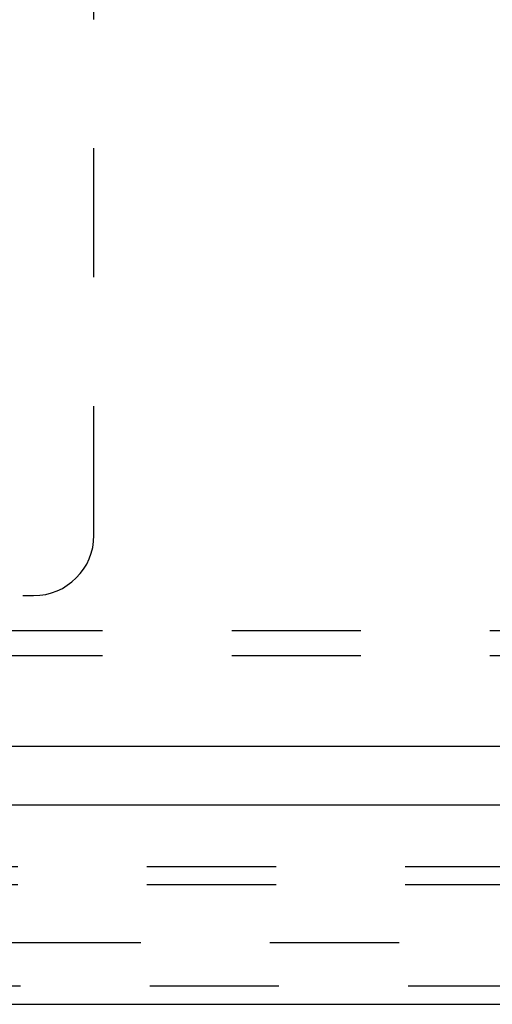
# Model space of a CAD drawing. Header units: inches. Extents: x 0 to 97.1, y 0 to 62.9.
# Tile 42 of 60: x 73 to 74.9, y 46.8 to 50.9. Entities that reach past the tile are written whole.
import ezdxf

# ---------------------------------------------------------------- set-up
doc = ezdxf.new("R2010")
doc.units = ezdxf.units.IN
doc.header["$LTSCALE"] = 5.342857
doc.header["$MEASUREMENT"] = 0
doc.linetypes.add('HIDDEN', pattern=[0.2, 0.1, -0.1])
doc.layers.get('0').update_dxf_attribs({"linetype": 'CONTINUOUS'})
for name, color, linetype in [('DEFAULT_2', 8, 'HIDDEN'), ('REAR_DOOR', 7, 'CONTINUOUS'), ('SUBPANEL', 7, 'CONTINUOUS')]:
    doc.layers.add(name, color=color, linetype=linetype)

msp = doc.modelspace()

# ---------------------------------------------------------------- linework, layer by layer
at = {"color": 3, "linetype": 'Continuous'}
msp.add_line((93.615219, 47.849393), (69.765219, 47.849393), dxfattribs=at)
at = {"layer": 'DEFAULT_2', "color": 8, "linetype": 'HIDDEN'}
for p, q in [((73.265219, 48.724393), (73.265219, 52.474393)), ((69.765219, 48.474393), (73.015219, 48.474393)), ((92.535219, 48.328393), (70.845219, 48.328393)), ((92.535219, 48.224393), (70.845219, 48.224393)), ((70.787797, 47.036885), (92.592641, 47.036885))]:
    msp.add_line(p, q, dxfattribs=at)
msp.add_arc((73.015219, 48.724393), 0.25, 270, 360, dxfattribs=at)
at = {"layer": 'REAR_DOOR', "color": 3, "linetype": 'Continuous'}
for p, q in [((93.394719, 47.606472), (69.799719, 47.606472)), ((69.929719, 46.781472), (93.264719, 46.781472))]:
    msp.add_line(p, q, dxfattribs=at)
at = {"layer": 'REAR_DOOR', "color": 8, "linetype": 'HIDDEN'}
msp.add_line((93.264719, 46.856472), (69.929719, 46.856472), dxfattribs=at)
at = {"layer": 'SUBPANEL', "color": 8, "linetype": 'HIDDEN'}
for p, q in [((71.347219, 47.352472), (90.347219, 47.352472)), ((71.347219, 47.277472), (90.347219, 47.277472))]:
    msp.add_line(p, q, dxfattribs=at)

doc.saveas('drawing.dxf')
